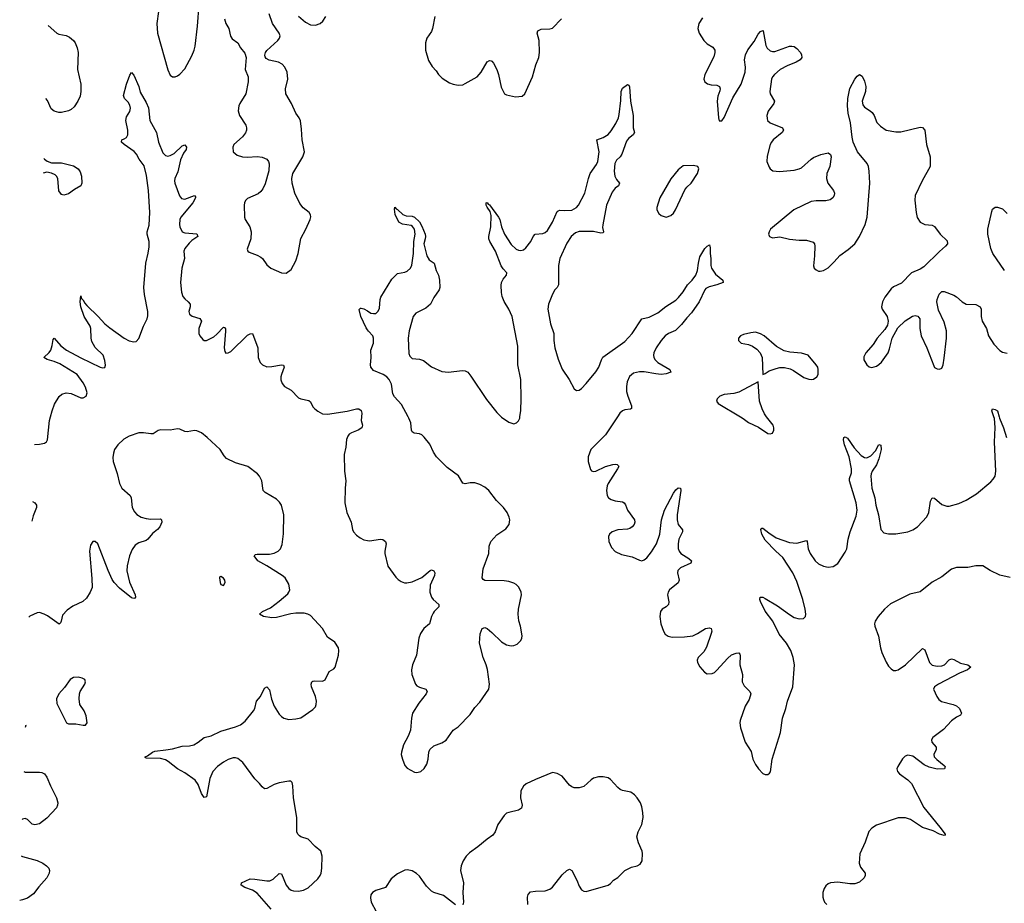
# Model space of a CAD drawing. Header units: inches. Extents: x 1694897 to 1849880, y 907231 to 1017944.
# Tile 36 of 171: x 1697126 to 1705266, y 985980 to 993282. Entities that reach past the tile are written whole.
import ezdxf

# ---------------------------------------------------------------- set-up
doc = ezdxf.new("R2010")
doc.units = ezdxf.units.IN
doc.header["$MEASUREMENT"] = 0
for name, color, linetype in [('B6998', 7, 'Continuous'), ('B6999', 7, 'Continuous'), ('B7908', 7, 'Continuous'), ('B7909', 7, 'Continuous')]:
    doc.layers.add(name, color=color, linetype=linetype)

msp = doc.modelspace()

# ---------------------------------------------------------------- linework, layer by layer
at = {"layer": 'B6998', "color": 6}
for points, elevation in [([(1697248, 989771.1), (1697290, 989774.6), (1697330, 989782.2), (1697346.1, 989793.9), (1697354.6, 989810), (1697371.2, 989970), (1697379.7, 990000)], 800), ([(1699951.8, 990000), (1699949.1, 989970), (1699961.3, 989930), (1699954.3, 989910), (1699924.2, 989890), (1699870, 989868.6), (1699850, 989855.7), (1699838.3, 989841.7), (1699827.1, 989812.9), (1699822.1, 989750), (1699809.5, 989690), (1699811.1, 989550), (1699823.4, 989470), (1699816.3, 989410), (1699813.5, 989290), (1699830.4, 989210), (1699865.7, 989130), (1699876, 989070), (1699886.3, 989050), (1699910, 989022), (1699939.4, 988999.4), (1699970, 988984), (1700000, 988979.2)], 800), ([(1699205.3, 985930), (1699090, 986064), (1699050, 986087.3), (1698987.4, 986110), (1698956.1, 986130), (1698959.1, 986150), (1699030, 986180.7), (1699070, 986180.2), (1699170, 986164.2), (1699194.5, 986165.5), (1699221.4, 986178.6), (1699270, 986226.3), (1699290, 986222.7), (1699328.9, 986130), (1699350, 986102.5), (1699369, 986089), (1699390, 986081.7), (1699430, 986080.1), (1699471.2, 986088.8), (1699510, 986107.5), (1699590, 986182.9), (1699609.9, 986210), (1699618.9, 986230), (1699623.9, 986270), (1699625.4, 986370), (1699615.5, 986410), (1699568.1, 986448.1), (1699510, 986509.9), (1699450, 986529.7), (1699438, 986538), (1699426.3, 986550), (1699417.8, 986570), (1699416, 986690), (1699390.5, 986850), (1699384.5, 986950), (1699377.6, 986977.6), (1699367.8, 986987.8), (1699350.3, 986990.3), (1699270, 986975.2), (1699230, 986962.1), (1699170, 986927.4), (1699150, 986925.3), (1699130, 986941.3), (1699109.3, 986969.3), (1699068.8, 987008.8), (1698970, 987143.1), (1698930, 987176.2), (1698910, 987182.3), (1698890, 987181.9), (1698850, 987169), (1698810, 987147.2), (1698761.6, 987110), (1698723.4, 987070), (1698696.7, 987010), (1698670, 986859.3), (1698650, 986853), (1698630, 986886.6), (1698601.2, 986961.2), (1698575.9, 986995.9), (1698490, 987056.8), (1698430, 987091), (1698352.4, 987152.4), (1698330, 987164.5), (1698290, 987175.9), (1698170, 987178), (1698163.3, 987183.3), (1698164, 987190), (1698181.8, 987198.2), (1698222.7, 987230), (1698242.3, 987237.7), (1698333.2, 987246.8), (1698390, 987257.1), (1698470, 987279.6), (1698530, 987280.4), (1698566.3, 987290), (1698602.5, 987310), (1698649.9, 987350.1), (1698710, 987364.8), (1698790, 987402.6), (1698910, 987438), (1698950, 987454), (1698990, 987484.8), (1699059.2, 987570), (1699071.1, 987590), (1699084, 987650), (1699115.9, 987690), (1699150, 987756.6), (1699170, 987767.9), (1699190, 987743.6), (1699207.3, 987667.3), (1699230, 987608.4), (1699270, 987543.8), (1699290, 987523), (1699310.7, 987510.7), (1699350, 987499.5), (1699410, 987504.2), (1699450, 987513.5), (1699550, 987581.5), (1699570, 987604.4), (1699577.3, 987622.7), (1699578.5, 987650), (1699570.6, 987690), (1699538.4, 987770), (1699536.2, 987790), (1699541, 987810), (1699550, 987816.6), (1699562.4, 987817.6), (1699630, 987814.4), (1699650, 987825.5), (1699685.6, 987894.4), (1699723.8, 987916.2), (1699734.3, 987930), (1699760.2, 988030), (1699764.6, 988070), (1699761.1, 988090), (1699730, 988136.9), (1699670, 988179.3), (1699629.6, 988250), (1699530, 988357.6), (1699509, 988369), (1699476.4, 988376.4), (1699410, 988378.6), (1699367.1, 988372.9), (1699250, 988342.5), (1699210, 988338.5), (1699142.4, 988350), (1699108, 988370), (1699134.5, 988390), (1699198.6, 988421.4), (1699270, 988475.7), (1699341.4, 988538.6), (1699351.9, 988550), (1699359.5, 988570), (1699350, 988616.8), (1699319.9, 988670), (1699296, 988690), (1699170, 988769.4), (1699095.9, 988810), (1699063.8, 988850), (1699076.5, 988863.5), (1699090, 988866.4), (1699190, 988866.4), (1699230, 988874.2), (1699264, 988890), (1699281.4, 988910), (1699295.8, 988944.2), (1699307.3, 989032.7), (1699309.9, 989189.9), (1699289.9, 989269.9), (1699274.4, 989294.4), (1699250, 989318.5), (1699155.4, 989375.4), (1699138.7, 989390), (1699127.3, 989470), (1699107.5, 989510), (1699091.7, 989530), (1699012.5, 989590), (1698910, 989620.8), (1698836.8, 989656.8), (1698816.5, 989676.5), (1698782.1, 989730), (1698676.8, 989830), (1698630, 989867.4), (1698590, 989884.4), (1698570, 989887.8), (1698510, 989877.4), (1698490, 989879), (1698450, 989899.2), (1698430, 989902.1), (1698370, 989889.1), (1698290, 989891.6), (1698270, 989886.5), (1698230, 989860.9), (1698210, 989858.5), (1698150, 989868.7), (1698111.8, 989868.2), (1698030, 989841.6), (1697985.7, 989814.3), (1697938.1, 989770), (1697910.8, 989730), (1697900.9, 989699.1), (1697896.4, 989663.6), (1697899, 989630), (1697930.9, 989530.9), (1697950, 989450.5), (1697970.2, 989410.2), (1698039.6, 989350), (1698047.8, 989330), (1698055.8, 989250), (1698075, 989215), (1698093.9, 989193.9), (1698130, 989171.5), (1698170, 989159), (1698210, 989154.7), (1698290, 989156.8), (1698299.1, 989150), (1698300.9, 989130), (1698284.8, 989090), (1698266, 989070), (1698222.8, 989037.2), (1698185.4, 988990), (1698170, 988979.3), (1698110, 988959.6), (1698081.3, 988938.7), (1698056.7, 988903.2), (1698034.4, 988850), (1698015, 988770), (1698012.8, 988727.2), (1698033.7, 988633.7), (1698081, 988530), (1698082.6, 988510), (1698077.3, 988502.7), (1698070, 988499.1), (1698050, 988504.7), (1697950, 988585.4), (1697907.4, 988630), (1697890, 988656.5), (1697856.9, 988730), (1697772.5, 988950), (1697750, 988970.8), (1697730, 988970.9), (1697710, 988939.5), (1697702, 988890), (1697723.3, 988663.3), (1697723.6, 988590), (1697709, 988551), (1697678.6, 988501.4), (1697646.9, 988473.1), (1697563.8, 988436.2), (1697517.9, 988402.1), (1697479.7, 988360.3), (1697468.7, 988310), (1697463.4, 988296.6), (1697452.2, 988287.8), (1697355.3, 988355.3), (1697328.5, 988370), (1697290, 988382.9), (1697270, 988380.8), (1697210, 988351.6), (1697201.7, 988345)], 800), ([(1697232.7, 989301.6), (1697250, 989290.6), (1697263.5, 989270), (1697264.2, 989250), (1697237.6, 989182.4), (1697227.4, 989136.9)], 800), ([(1697172.8, 987455.3), (1697176.3, 987450), (1697172.1, 987433.1)], 900), ([(1697160.3, 987068.1), (1697170, 987063.4), (1697290, 987064.6), (1697310, 987061.1), (1697330.6, 987050.6), (1697350, 987022.5), (1697379.5, 986950), (1697429.5, 986850), (1697440.7, 986810), (1697439.5, 986790), (1697430, 986769.2), (1697350, 986682.3), (1697290, 986637.1), (1697250, 986627.5), (1697230, 986634.6), (1697190, 986671.3), (1697170, 986680.5), (1697150, 986676), (1697147.5, 986673)], 900), ([(1697137.7, 986372.7), (1697147.7, 986367.7), (1697270, 986332.9), (1697315.9, 986310), (1697346.8, 986290), (1697366.6, 986270), (1697372.8, 986250), (1697369.9, 986230), (1697349, 986190), (1697283.4, 986116.6), (1697241.2, 986058.8), (1697190, 986022.5), (1697150, 986007.9), (1697125.7, 986003)], 900)]:
    msp.add_lwpolyline(points, dxfattribs=dict(at, elevation=elevation))
at = {"layer": 'B6998', "color": 6, "elevation": 900}
for points in [[(1698790, 988681.6), (1698781.7, 988678.3), (1698777.1, 988670), (1698784.2, 988630), (1698790, 988615.5), (1698810, 988606.5), (1698825.4, 988630), (1698821.7, 988650), (1698810, 988666)], [(1697610, 987847.5), (1697570, 987846.4), (1697542.3, 987830), (1697497.1, 987762.9), (1697448.2, 987710), (1697430.7, 987670), (1697433.4, 987630), (1697511.8, 987471.8), (1697530, 987464.2), (1697590, 987463.8), (1697649.5, 987450.5), (1697670, 987450.7), (1697684.5, 987470), (1697674.5, 987530), (1697658, 987570), (1697623.9, 987623.9), (1697616.4, 987670), (1697619.2, 987710), (1697625.3, 987730), (1697664.8, 987790), (1697670.8, 987810.8), (1697664.7, 987830), (1697641, 987841)]]:
    msp.add_lwpolyline(points, close=True, dxfattribs=at)
at = {"layer": 'B6999', "color": 6}
for points, elevation in [([(1698273.4, 993350), (1698259, 993250), (1698265.7, 993170), (1698350, 992868.5), (1698370, 992824.6), (1698389.4, 992809.4), (1698410, 992809.2), (1698430, 992818.4), (1698450, 992831.8), (1698490, 992875), (1698550, 992983.2), (1698568.2, 993030), (1698575.5, 993064.5), (1698596.5, 993230), (1698609.9, 993410)], 900), ([(1698820.2, 993290), (1698830.1, 993250), (1698854.8, 993210), (1698867.4, 993147.4), (1698883.5, 993123.5), (1698930.3, 993090.3), (1698950.5, 993050), (1698986.5, 993006.5), (1698998, 992970), (1698990.1, 992870), (1699015.3, 992810), (1699015.3, 992770), (1698996.3, 992670), (1698944.5, 992590), (1698936.2, 992570), (1698931.3, 992530), (1698943.6, 992490), (1698994.1, 992410), (1699000.8, 992390), (1699000.5, 992370), (1698991.7, 992348.3), (1698966.7, 992313.3), (1698897, 992250), (1698887.6, 992230), (1698890.7, 992190.7), (1698922.9, 992162.9), (1698967.7, 992147.7), (1699010, 992145.1), (1699090, 992151.3), (1699130, 992147.5), (1699168.5, 992128.5), (1699182.1, 992110), (1699188.3, 992090), (1699186.7, 992033.3), (1699154.8, 991925.2), (1699135.5, 991884.5), (1699118.7, 991861.3), (1699097.1, 991842.9), (1699010, 991804.4), (1698992.3, 991787.7), (1698983.2, 991770), (1698980.4, 991750), (1698985.2, 991650), (1698991.2, 991630), (1699029.7, 991570), (1699038.8, 991530), (1699035.6, 991470), (1699006.7, 991386.7), (1699011.3, 991370), (1699022.2, 991362.2), (1699090, 991337.4), (1699120.6, 991320.6), (1699132.6, 991310), (1699170, 991256.1), (1699203.2, 991230), (1699290, 991189.4), (1699330, 991187.9), (1699370, 991218.9), (1699410, 991290.3), (1699428.8, 991350), (1699450, 991474), (1699492, 991550), (1699527.4, 991630), (1699531.8, 991651.8), (1699529.7, 991670), (1699518.9, 991690), (1699468.2, 991728.2), (1699442.2, 991762.2), (1699400.1, 991850), (1699377.2, 991930), (1699375.5, 991970), (1699384.5, 992010), (1699465.7, 992150), (1699479.9, 992190), (1699460.1, 992290), (1699457, 992377), (1699447.1, 992447.1), (1699436.5, 992470), (1699407.4, 992510), (1699374, 992590), (1699326.8, 992670), (1699323.8, 992710), (1699342.1, 992790), (1699335.9, 992850), (1699319.1, 992890), (1699294.8, 992914.8), (1699266.6, 992930), (1699187.1, 992947.1), (1699162.4, 992962.5), (1699155.1, 992975.1), (1699153.2, 992990), (1699157.8, 993010), (1699170, 993029), (1699260.9, 993110), (1699274.5, 993130), (1699278.3, 993150), (1699272.2, 993170), (1699216.5, 993250), (1699188, 993330)], 900), ([(1699431.9, 993311.9), (1699490, 993260.8), (1699530, 993240.6), (1699570, 993238.4), (1699610, 993251.3), (1699630.9, 993269.1), (1699655.6, 993310)], 900), ([(1697360.3, 993234.7), (1697432.1, 993172.1), (1697450, 993163), (1697510.7, 993150.7), (1697537.9, 993137.9), (1697570, 993111), (1697584.3, 993090), (1697601.2, 993050), (1697609.1, 993010), (1697602.9, 992870), (1697629.9, 992750.1), (1697629.9, 992690.1), (1697624.5, 992650), (1697607, 992610), (1697577, 992563), (1697550, 992539.9), (1697530, 992529.7), (1697470, 992514.6), (1697450, 992514.4), (1697410, 992526.3), (1697386.1, 992546.1), (1697354.5, 992614.5), (1697341.2, 992630), (1697340.7, 992630.2)], 900), ([(1697379.7, 990000), (1697394, 990050), (1697414.2, 990105.8), (1697452.7, 990167.3), (1697473, 990187), (1697510, 990199), (1697550, 990192.2), (1697630, 990158.3), (1697650, 990157.6), (1697674.5, 990170), (1697682.6, 990197.4), (1697670, 990245.8), (1697650, 990282.1), (1697599.8, 990350), (1697457.8, 990437.8), (1697410, 990458.4), (1697353.9, 990473.9), (1697325.8, 990490), (1697369, 990531), (1697382.1, 990550), (1697395.4, 990590), (1697401.1, 990639), (1697410, 990650.2), (1697467, 990587), (1697512, 990552), (1697630, 990487.8), (1697790, 990410.2), (1697810, 990404.4), (1697830.8, 990409.2), (1697834.1, 990425.9), (1697830, 990465.2), (1697814.5, 990510), (1697750, 990573.3), (1697723.1, 990623.1), (1697717.2, 990650), (1697715.2, 990730), (1697709.6, 990749.6), (1697657.8, 990830), (1697630, 990909.7), (1697625.7, 990950), (1697630, 990998.8), (1697637.7, 990977.7), (1697647, 990967), (1697650, 990966.3), (1697661.5, 990941.5), (1697679.8, 990919.8), (1697775.2, 990830), (1697829.4, 990769.4), (1697870, 990736.4), (1697990, 990650.1), (1698030, 990629.4), (1698070, 990619.2), (1698090, 990622.3), (1698110, 990646.4), (1698149.5, 990750.5), (1698179.9, 990810), (1698185.6, 990834.4), (1698184.2, 990870), (1698156.5, 991010), (1698152.9, 991070), (1698167.6, 991270), (1698188.4, 991351.6), (1698195.1, 991404.9), (1698195.7, 991450), (1698179.9, 991510), (1698180.1, 991530), (1698196.1, 991583.9), (1698200.6, 991690), (1698191.6, 991871.6), (1698174.6, 991994.6), (1698153.5, 992073.5), (1698113.8, 992130), (1698092.3, 992172.3), (1698071.8, 992191.8), (1697988.9, 992250), (1697967.2, 992270), (1697966.7, 992273.3), (1697969.4, 992290), (1697990, 992296.5), (1698009.9, 992310.1), (1698018.8, 992330), (1698018.5, 992370), (1698004.4, 992450), (1698010, 992479.5), (1698035.3, 992524.7), (1698042.4, 992550), (1698036.5, 992576.5), (1698021.8, 992601.8), (1697992.6, 992630), (1697984.2, 992655.8), (1698009.4, 992749.4), (1698035.7, 992824.3), (1698050, 992844.9), (1698070, 992823.2), (1698110, 992730.2), (1698122.2, 992682.2), (1698170, 992598.1), (1698190, 992552.9), (1698202.6, 992450), (1698256.2, 992350), (1698273.6, 992270), (1698310, 992181.7), (1698330, 992159.8), (1698350, 992154.8), (1698370, 992159.2), (1698402.4, 992177.6), (1698470, 992239), (1698490, 992247.4), (1698504.4, 992230), (1698502.5, 992210), (1698480.3, 992179.7), (1698455.5, 992124.5), (1698433.7, 992026.3), (1698409.4, 991970), (1698405.2, 991950), (1698407.9, 991930), (1698446.1, 991826.1), (1698463.5, 991803.5), (1698490, 991798.4), (1698570, 991829), (1698579.1, 991819.1), (1698579.5, 991810), (1698556.6, 991770), (1698458.1, 991650), (1698449.4, 991630), (1698446.6, 991590), (1698450.1, 991570), (1698470, 991529.5), (1698490, 991520.1), (1698590, 991512.1), (1698597.7, 991490), (1698550, 991457.1), (1698525.6, 991434.4), (1698489.8, 991390), (1698481.7, 991370), (1698489.2, 991310), (1698465.3, 991230), (1698455, 991110), (1698464.7, 991030), (1698475.7, 990995.7), (1698490, 990974.1), (1698518.5, 990950), (1698534.3, 990930), (1698534.5, 990910), (1698525.1, 990870), (1698530.8, 990850), (1698552, 990832), (1698614.1, 990814.1), (1698628, 990790), (1698605.7, 990730), (1698606.8, 990690), (1698614, 990670), (1698639.1, 990639.1), (1698650, 990632), (1698670.2, 990630.2), (1698730, 990660.6), (1698756.8, 990683.2), (1698810, 990741.3), (1698818.7, 990738.7), (1698826.9, 990726.9), (1698827.8, 990707.8), (1698816.5, 990570), (1698821.3, 990541.3), (1698830, 990526), (1698850, 990528.7), (1698870, 990541.1), (1699010, 990675.8), (1699030, 990686.8), (1699050, 990688.3), (1699094.2, 990570), (1699098.7, 990490), (1699113.4, 990450), (1699132.5, 990430), (1699170, 990414.2), (1699210, 990415.3), (1699290, 990430.5), (1699307.4, 990427.4), (1699312.1, 990410), (1699289.2, 990350.8), (1699285.5, 990330), (1699285.7, 990305.7), (1699294.7, 990274.7), (1699314.7, 990250), (1699370, 990220.6), (1699430, 990158.5), (1699450, 990148.2), (1699516.1, 990136.1), (1699530, 990124), (1699550, 990083.9), (1699565, 990065), (1699590, 990046.3), (1699630, 990026.3), (1699670, 990023), (1699832.2, 990047.8), (1699910, 990065.5), (1699930, 990065), (1699950, 990053), (1699954.4, 990030), (1699951.8, 990000)], 800), ([(1697324.7, 992135.4), (1697329.6, 992129.6), (1697353.6, 992113.6), (1697390, 992100.2), (1697470, 992098.8), (1697570, 992074.2), (1697609, 992050), (1697625, 992025), (1697637.2, 991990), (1697640.7, 991930), (1697631.9, 991910), (1697579.7, 991880.3), (1697530, 991844.2), (1697490, 991833), (1697470, 991838.9), (1697448.4, 991868.4), (1697440.3, 991970), (1697429.8, 991989.8), (1697419.1, 991999.1), (1697390, 992014.9), (1697350, 992021.4), (1697320.7, 992013.2)], 900), ([(1700000, 990720.4), (1699990, 990735.4), (1699946.4, 990830), (1699932.6, 990887.4), (1699942.6, 990897.4), (1699950, 990898.5), (1699970, 990892.1), (1700000, 990875.1)], 800)]:
    msp.add_lwpolyline(points, dxfattribs=dict(at, elevation=elevation))
at = {"layer": 'B7908', "color": 6}
for points, elevation in [([(1700000, 988979.2), (1700016.5, 988976.5), (1700110, 988988.9), (1700127.6, 988987.6), (1700148.9, 988970), (1700155.2, 988950), (1700144.7, 988890), (1700145.4, 988870), (1700170, 988766), (1700234.6, 988674.6), (1700254.4, 988654.4), (1700278.7, 988638.7), (1700307.9, 988627.9), (1700327.2, 988627.2), (1700370, 988637.6), (1700450, 988671.3), (1700519.2, 988730), (1700530, 988735.1), (1700550, 988727.7), (1700556.9, 988710), (1700556.5, 988690), (1700520.7, 988610), (1700516.7, 988550), (1700529.2, 988510), (1700543.6, 988490), (1700592.4, 988450), (1700591.2, 988430), (1700551.8, 988390), (1700543.8, 988376.2), (1700531, 988349), (1700514.5, 988290), (1700467.2, 988250), (1700439.5, 988210), (1700426.8, 988170), (1700405.2, 988030), (1700372.5, 987950), (1700364.8, 987910), (1700367.1, 987870), (1700398.8, 987790), (1700410, 987776.9), (1700430, 987765.2), (1700484.4, 987750), (1700494.4, 987730), (1700485.5, 987710), (1700426.9, 987633.1), (1700373.2, 987550), (1700364.5, 987510), (1700355.7, 987410), (1700338, 987362), (1700300.3, 987290), (1700281.9, 987230), (1700280.8, 987210), (1700289.7, 987169.7), (1700310, 987118.9), (1700330, 987095.3), (1700390, 987064.4), (1700410, 987060.9), (1700442.4, 987070), (1700470, 987093.6), (1700492.4, 987130), (1700503.2, 987170), (1700507.2, 987230), (1700516.9, 987250), (1700550, 987279.7), (1700615.4, 987304.6), (1700652.5, 987327.5), (1700708.2, 987410), (1700750, 987436.8), (1700850, 987540.2), (1700890, 987598.6), (1700930, 987642.5), (1701003.4, 987750), (1701009.5, 987790.5), (1700993.1, 987913.1), (1700983.6, 987950), (1700958.9, 988010), (1700928.6, 988130), (1700933.2, 988206.8), (1700950, 988250.1), (1700970, 988257.8), (1700990, 988250.6), (1701030, 988218.9), (1701110, 988139.3), (1701150, 988116.6), (1701190, 988108.3), (1701210.6, 988109.4), (1701238.5, 988121.5), (1701269.2, 988150.8), (1701277.7, 988170), (1701279.5, 988190), (1701265.8, 988270), (1701253.5, 988313.5), (1701246.4, 988370), (1701249.4, 988410.6), (1701274.2, 988530), (1701270.7, 988550.7), (1701251.1, 988591.1), (1701230, 988613.7), (1701210, 988626.1), (1701170, 988639.2), (1701130, 988645.5), (1700970, 988648.1), (1700956.8, 988656.8), (1700949.7, 988670), (1700956.9, 988743.1), (1701003.5, 988870), (1701007.5, 988930), (1701021.1, 988970), (1701070, 989023.8), (1701146.1, 989073.9), (1701173.1, 989110), (1701178, 989150), (1701173.8, 989170), (1701155, 989210), (1701125.4, 989250), (1701067.3, 989307.3), (1701004.5, 989390), (1700970, 989419.3), (1700930, 989440.4), (1700890, 989453.7), (1700850, 989454.9), (1700810, 989445.5), (1700790, 989450.7), (1700752.6, 989512.6), (1700660.7, 989580.7), (1700572.8, 989670), (1700547.8, 989707.8), (1700515.3, 989775.3), (1700470, 989832.9), (1700450, 989851.2), (1700430, 989859.5), (1700386.1, 989866.1), (1700370, 989876), (1700364.4, 989890), (1700358.3, 989950), (1700343.9, 989990), (1700338.5, 990000)], 800), ([(1701106.9, 990000), (1701110, 989997), (1701170, 989955.2), (1701210, 989943.6), (1701233, 989950), (1701250, 989967), (1701259.8, 989990), (1701261.2, 990000)], 800), ([(1702066.9, 990000), (1701970, 989851.9), (1701848.8, 989731.2), (1701825.7, 989670), (1701825.6, 989630), (1701844.1, 989564.2), (1701852.6, 989552.6), (1701867.6, 989547.6), (1701890, 989551.9), (1701970, 989589.2), (1702030, 989606.9), (1702049.4, 989609.4), (1702065.9, 989605.9), (1702076.1, 989596.1), (1702078.8, 989590), (1702069.5, 989570), (1701990, 989448.7), (1701983.3, 989430), (1701978.5, 989390), (1701982.9, 989350), (1701994.6, 989330), (1702016.5, 989316.5), (1702050, 989306.6), (1702110, 989298), (1702123.3, 989290), (1702133.8, 989273.8), (1702150, 989227.8), (1702208, 989150), (1702212.1, 989130), (1702206.2, 989110), (1702190.7, 989090), (1702170, 989076.8), (1702150, 989071.9), (1702070, 989067.4), (1702023.5, 989050), (1702003.4, 989030), (1701994, 989010), (1701995.7, 988970), (1702019.4, 988919.4), (1702050, 988887), (1702101.9, 988861.9), (1702190, 988842.3), (1702250, 988815), (1702270, 988810.7), (1702290, 988817.2), (1702310, 988835.1), (1702350, 988884.8), (1702389.6, 988950), (1702418.9, 989030), (1702432.4, 989150), (1702456, 989230), (1702530, 989368.5), (1702550, 989397.1), (1702570, 989414.7), (1702590.1, 989410.1), (1702592.5, 989390), (1702562.6, 989190), (1702560.7, 989150), (1702570.1, 989110.1), (1702606.5, 989066.5), (1702605.4, 989050), (1702575.4, 988990), (1702569.2, 988950), (1702570.7, 988910.7), (1702578.1, 988890), (1702591.9, 988871.9), (1702658.9, 988830), (1702680.5, 988810), (1702674.4, 988790), (1702590, 988752), (1702568.3, 988730), (1702565.2, 988710), (1702578.9, 988650), (1702570, 988628.7), (1702498.9, 988570), (1702486.1, 988550), (1702481.5, 988530), (1702493, 988470), (1702490.1, 988450), (1702471.1, 988430), (1702438.4, 988410), (1702424.9, 988390), (1702417.2, 988350), (1702426.7, 988290), (1702447.9, 988227.9), (1702463.1, 988203.1), (1702486.6, 988186.6), (1702519.6, 988179.6), (1702621.3, 988181.3), (1702690, 988188.8), (1702730, 988208.1), (1702797, 988250), (1702830, 988256.4), (1702843.8, 988250), (1702847.6, 988230), (1702843, 988210), (1702803, 988097), (1702781.7, 988058.3), (1702735.5, 988010), (1702727.1, 987990), (1702728.9, 987970), (1702750, 987934.2), (1702788.7, 987888.7), (1702810, 987876.3), (1702850, 987878.1), (1702870, 987888.1), (1702890, 987905.1), (1702976.8, 988003.2), (1703010, 988032.4), (1703050, 988047.7), (1703070, 988048.6), (1703078.4, 988038.4), (1703081.6, 988030), (1703079.2, 987950), (1703100.7, 987870), (1703099.6, 987810), (1703116, 987776), (1703161.8, 987730), (1703169.3, 987710), (1703155.5, 987664.5), (1703122.4, 987610), (1703082.8, 987490), (1703078.7, 987470), (1703084, 987430), (1703124.6, 987310), (1703173.4, 987233.4), (1703188.2, 987170), (1703210, 987126.3), (1703233.1, 987090), (1703270, 987052), (1703290, 987044.2), (1703310, 987044.1), (1703325.9, 987054.1), (1703332.6, 987067.4), (1703347.4, 987170), (1703417, 987390), (1703433.1, 987510), (1703459.7, 987590), (1703474.1, 987650), (1703516.5, 987770), (1703530.6, 987950), (1703521.2, 988010), (1703500.1, 988070), (1703465.3, 988130), (1703403.6, 988203.6), (1703353.7, 988310), (1703290, 988393.6), (1703250, 988475.1), (1703245.3, 988490), (1703247.5, 988510), (1703270, 988509.5), (1703290, 988497.7), (1703390, 988437.8), (1703490, 988366.3), (1703530, 988343), (1703570, 988330.7), (1703606.4, 988333.6), (1703621.5, 988350), (1703624.9, 988370), (1703619.5, 988410), (1703599.3, 988490), (1703550, 988638.1), (1703517.6, 988710), (1703436.5, 988836.5), (1703377.1, 988890), (1703290, 988980.4), (1703262, 989030), (1703253.1, 989070), (1703260.9, 989079.1), (1703270, 989080.5), (1703320.3, 989040.3), (1703381.2, 989001.2), (1703490, 988961.6), (1703550, 988955.8), (1703630, 988978.2), (1703637.6, 988970), (1703644.8, 988910), (1703659.8, 988870), (1703701.5, 988810), (1703730, 988784.4), (1703770, 988765.4), (1703810, 988756.3), (1703850, 988762), (1703890, 988787.1), (1703950, 988881.2), (1703963.4, 988910), (1703976.5, 988990), (1703992.5, 989050), (1704040.2, 989179.8), (1704049.7, 989230), (1704042.5, 989290), (1703986.5, 989470), (1703986.2, 989490), (1704002.5, 989537.5), (1704002.3, 989570), (1703982.3, 989670), (1703944.5, 989770), (1703936.2, 989810), (1703940.7, 989830), (1703950, 989834.9), (1703970, 989822.6), (1704024, 989744), (1704081.5, 989681.5), (1704110, 989663.6), (1704130, 989661.6), (1704162.5, 989677.5), (1704200.6, 989719.4), (1704230, 989771.7), (1704246.4, 989766.4), (1704249.2, 989729.2), (1704230, 989651.8), (1704210, 989604.5), (1704174.2, 989550), (1704165.5, 989530), (1704163.1, 989510), (1704170.4, 989410), (1704194.5, 989330), (1704204.6, 989270), (1704227.1, 989190), (1704244.2, 989070), (1704270, 989042), (1704310, 989033.2), (1704370, 989034), (1704470, 989049.3), (1704510, 989065.4), (1704548.8, 989090), (1704627, 989173), (1704641.5, 989210), (1704656.4, 989303.6), (1704670, 989331.2), (1704690, 989327.7), (1704750, 989276.1), (1704790, 989260.9), (1704810, 989262.6), (1704890, 989284.8), (1704950, 989311.7), (1705035.3, 989364.7), (1705156.2, 989463.8), (1705175.2, 989484.8), (1705190, 989510.3), (1705197, 989550), (1705184.1, 989790), (1705191.7, 989911.7), (1705185.4, 989985.4), (1705180.1, 990000)], 800), ([(1703084.7, 990000), (1703106.8, 989986.8), (1703150, 989953.7), (1703235.3, 989915.3), (1703310, 989862.4), (1703330, 989858.4), (1703350, 989866), (1703361, 989890), (1703361.4, 989910), (1703355.3, 989930), (1703299.4, 989999.4), (1703299, 990000)], 900), ([(1705223.1, 990000), (1705225.7, 989990), (1705259.9, 989910), (1705284.6, 989830)], 800), ([(1705313.6, 988673.6), (1705230, 988691.4), (1705148.9, 988728.9), (1705090, 988768.7), (1705030, 988769.9), (1704965.4, 988754.6), (1704870, 988756.2), (1704830, 988740.9), (1704750, 988678.3), (1704670, 988633.2), (1704570, 988554.7), (1704484.8, 988535.2), (1704325.8, 988454.2), (1704276, 988410), (1704223.5, 988350), (1704197.9, 988310), (1704193.8, 988290), (1704195.7, 988270), (1704227.3, 988187.3), (1704241.9, 988090), (1704253.2, 988053.2), (1704290, 987973.1), (1704310, 987940.3), (1704330, 987917.6), (1704350, 987904.9), (1704370, 987902.3), (1704390, 987909.4), (1704450, 987951.6), (1704590, 988084.4), (1704610, 988075.8), (1704647.6, 987970), (1704670, 987949), (1704710, 987940.1), (1704750, 987941.3), (1704771.2, 987950), (1704810, 987991), (1704830, 987998.7), (1704850, 987993.6), (1704904.7, 987964.7), (1704964.9, 987950), (1704990.1, 987930), (1704963.2, 987910), (1704897.1, 987882.9), (1704721.4, 987790), (1704689.2, 987770), (1704680.8, 987750), (1704708.4, 987688.4), (1704724.1, 987664.1), (1704747.7, 987647.7), (1704843.4, 987623.4), (1704872, 987612), (1704895.6, 987590), (1704913.5, 987550), (1704904.9, 987535.1), (1704870, 987517), (1704830, 987486.6), (1704764.2, 987415.8), (1704675.5, 987350), (1704663.5, 987330), (1704667.2, 987310), (1704703.1, 987270), (1704702.3, 987250), (1704683, 987210), (1704687.6, 987190), (1704707.1, 987167.1), (1704770, 987118.7), (1704776.8, 987110), (1704771.7, 987090), (1704710, 987089.2), (1704644.3, 987104.3), (1704604.4, 987124.4), (1704510, 987195), (1704470, 987203.8), (1704445.6, 987194.4), (1704425.8, 987174.2), (1704385.7, 987110), (1704378.3, 987090), (1704382.8, 987070), (1704399.6, 987050), (1704470, 987000.2), (1704497.9, 986970), (1704600.9, 986770), (1704733.3, 986610), (1704777.2, 986550), (1704776.7, 986543.3), (1704770, 986540.4), (1704731.1, 986550), (1704678.7, 986578.7), (1704590, 986606.2), (1704490, 986672.7), (1704450, 986686.2), (1704390, 986685.6), (1704210, 986625), (1704170, 986601.7), (1704146.2, 986573.8), (1704114.9, 986485.1), (1704072.3, 986387.7), (1704064.9, 986310), (1704077.3, 986277.3), (1704116.6, 986230), (1704117, 986210), (1704106.8, 986190), (1704070, 986154.7), (1704030, 986140.3), (1703990, 986140.1), (1703890, 986154.6), (1703830, 986149), (1703810, 986140.9), (1703790, 986124.5), (1703777.4, 986102.6), (1703767, 986070), (1703765.5, 986030), (1703770.1, 986010), (1703780.9, 985990), (1703799.2, 985970)], 800), ([(1701327.7, 985970), (1701325.3, 986030), (1701328.5, 986051.5), (1701350, 986073.4), (1701390, 986080.2), (1701470, 986083.4), (1701510, 986097.2), (1701530, 986112.2), (1701610, 986213.6), (1701650, 986251.6), (1701670, 986262.7), (1701691.7, 986251.7), (1701733, 986170), (1701750, 986120.9), (1701770, 986090.2), (1701790, 986081), (1701810, 986078.5), (1701990, 986130.3), (1702010, 986143.7), (1702035.6, 986170), (1702070, 986191.5), (1702130, 986250.3), (1702183, 986277), (1702230.8, 986289.2), (1702255.8, 986304.2), (1702272.4, 986330), (1702276.1, 986390), (1702271.9, 986410), (1702240.6, 986480.6), (1702229.1, 986530), (1702238.4, 986570), (1702270, 986630.5), (1702280.5, 986690), (1702278.4, 986730), (1702270, 986777), (1702257.8, 986810), (1702232.1, 986852.1), (1702210, 986876.8), (1702177.3, 986897.3), (1702110, 986912.5), (1702090, 986921.3), (1702070, 986937.3), (1702010, 987003.6), (1701990, 987015.8), (1701950, 987026), (1701910, 987025.4), (1701870, 987013.6), (1701850, 987001.4), (1701790, 986944.6), (1701750, 986934.9), (1701710, 986934.2), (1701690, 986941.2), (1701670, 986955.6), (1701610, 987031), (1701570, 987053.2), (1701530, 987059.6), (1701390, 987003.6), (1701314.2, 986965.8), (1701290, 986947.1), (1701269.4, 986910), (1701267.6, 986850), (1701279.2, 986790), (1701273.6, 986766.4), (1701250, 986748.8), (1701168.7, 986731.3), (1701150, 986723.2), (1701130, 986706), (1701079.2, 986630), (1701056, 986570), (1701038.6, 986541.4), (1700990, 986509.7), (1700914.5, 986445.5), (1700843.4, 986396.6), (1700817.8, 986370), (1700792.2, 986330), (1700776.5, 986290), (1700771.2, 986250), (1700793.8, 986150), (1700790.7, 986070), (1700795.7, 985990), (1700790, 985967.3)], 800), ([(1700730, 985967.7), (1700630, 986043.6), (1700550, 986070), (1700530, 986080.6), (1700490, 986120.7), (1700430, 986204.9), (1700406.5, 986226.5), (1700370, 986247.3), (1700330, 986255), (1700310, 986253.2), (1700250, 986223.4), (1700198.1, 986181.9), (1700150, 986111.2), (1700070, 986086), (1700043.7, 986070), (1700029.1, 986050), (1700025.2, 986025.2), (1700032.2, 985990), (1700072.3, 985912.3)], 800)]:
    msp.add_lwpolyline(points, dxfattribs=dict(at, elevation=elevation))
at = {"layer": 'B7909', "color": 6}
for points, elevation in [([(1700557.7, 993310), (1700539.7, 993210), (1700530, 993186), (1700492.8, 993130), (1700480.2, 993090), (1700480.2, 993030), (1700505.5, 992945.5), (1700534.9, 992894.9), (1700570, 992860.5), (1700588.4, 992828.4), (1700618.3, 992798.3), (1700679.8, 992759.8), (1700710, 992748.2), (1700750, 992741.6), (1700790, 992745.4), (1700810, 992753.7), (1700907.1, 992810), (1700940.4, 992850), (1700990, 992934.5), (1701010, 992946.5), (1701022.4, 992942.4), (1701030, 992939.5), (1701043.1, 992923.1), (1701071.6, 992870), (1701085, 992830), (1701106.1, 992726.1), (1701133.4, 992670), (1701150, 992660.3), (1701224.9, 992644.9), (1701279, 992650), (1701302, 992670), (1701365.8, 992810), (1701393.4, 992910), (1701419, 992970), (1701424.3, 993010), (1701420.3, 993110), (1701405, 993170), (1701409.3, 993190), (1701436.3, 993203.7), (1701510, 993206.5), (1701530, 993212.9), (1701605.1, 993290)], 900), ([(1702770, 993298.9), (1702740.2, 993250), (1702731.6, 993210), (1702742.2, 993170), (1702780.8, 993110), (1702810, 993083), (1702855.2, 993055.2), (1702871.8, 993030), (1702873.4, 993010), (1702864.5, 992975.5), (1702789.5, 992830), (1702783, 992790), (1702789.6, 992769.6), (1702812.3, 992752.3), (1702843.7, 992743.7), (1702890, 992741.5), (1702911.9, 992730), (1702916.9, 992710), (1702914.6, 992694.6), (1702898.8, 992650), (1702893.6, 992610), (1702903.9, 992470), (1702910, 992447.7), (1702930, 992446.4), (1702950, 992474.9), (1703022.5, 992637.5), (1703090, 992750.2), (1703123.7, 992850), (1703125.7, 992890), (1703118.5, 992950), (1703127.3, 992992.7), (1703147, 993033), (1703197.3, 993102.7), (1703230, 993161.8), (1703250, 993184.2), (1703270, 993193.6), (1703273.8, 993190), (1703293.9, 993070), (1703306.1, 993046.1), (1703330, 993026.2), (1703350, 993019.8), (1703370, 993019.6), (1703490, 993062.6), (1703510, 993064.8), (1703530, 993060.2), (1703550, 993044.4), (1703580.5, 993010), (1703590.8, 992990.8), (1703591.1, 992970), (1703577.2, 992950), (1703546.2, 992930), (1703470, 992902), (1703413.4, 992870), (1703364.9, 992830), (1703349.3, 992810), (1703341.3, 992790), (1703329, 992689), (1703331.8, 992670), (1703365.6, 992610), (1703360.6, 992590), (1703312.7, 992527.3), (1703303.3, 992490), (1703304.9, 992464.9), (1703309.7, 992449.7), (1703331.3, 992431.3), (1703431.4, 992390), (1703441.2, 992370), (1703428.8, 992350), (1703355.8, 992290), (1703340.9, 992270), (1703331.6, 992250), (1703306.4, 992153.6), (1703303.4, 992110), (1703322.5, 992062.5), (1703330.8, 992050), (1703353.2, 992033.2), (1703407.7, 992027.7), (1703530, 992038.4), (1703570, 992048.6), (1703590, 992059.2), (1703669.6, 992130.4), (1703690, 992143.7), (1703750, 992168), (1703810, 992182.6), (1703829.1, 992169.1), (1703834.6, 992150), (1703822.4, 992070), (1703799.9, 992010), (1703795.2, 991970), (1703806.6, 991930), (1703853.6, 991870), (1703861.9, 991850), (1703860.5, 991830), (1703849.3, 991810), (1703826, 991794), (1703790, 991786), (1703710, 991786.4), (1703670, 991780.1), (1703525.4, 991710), (1703333.4, 991550), (1703321.2, 991530), (1703317.3, 991510), (1703326, 991490), (1703350, 991478.8), (1703410, 991486.8), (1703490, 991467.5), (1703570, 991459.1), (1703630, 991461.5), (1703684.8, 991444.8), (1703697.9, 991430), (1703700.5, 991410), (1703698.2, 991330), (1703687.5, 991247.5), (1703695.3, 991230), (1703710, 991214.3), (1703730, 991204.9), (1703744.5, 991204.5), (1703770, 991208.4), (1703810, 991232.8), (1703859.6, 991280.4), (1703905.8, 991334.2), (1703976.4, 991383.6), (1704030, 991429.6), (1704069.9, 991490), (1704116.5, 991590), (1704131.5, 991650), (1704153.4, 991930), (1704150, 992029.4), (1704142.7, 992070), (1704133.1, 992093.1), (1704052.6, 992190), (1704016.8, 992270), (1704007.5, 992312.5), (1703995.3, 992430), (1703974.6, 992510), (1703970.4, 992570), (1703972.5, 992630), (1703990, 992713.4), (1704030, 992790.4), (1704050, 992816.4), (1704070, 992830.7), (1704090, 992815.5), (1704110, 992774.4), (1704122.1, 992730), (1704119.1, 992690), (1704092.2, 992610), (1704097.4, 992577.4), (1704110, 992559.2), (1704158.5, 992530), (1704174.7, 992514.7), (1704190, 992490.3), (1704213.6, 992433.6), (1704241.7, 992401.7), (1704290, 992369.5), (1704370, 992354.4), (1704410, 992354.6), (1704570, 992393.7), (1704590.3, 992390.3), (1704610.2, 992370.2), (1704621.9, 992250), (1704652.8, 992150), (1704654.5, 992070), (1704586, 991950), (1704530.2, 991830), (1704526.4, 991790), (1704536.2, 991690), (1704546.8, 991646.8), (1704569.3, 991609.3), (1704610, 991590.3), (1704670, 991585.2), (1704690, 991574), (1704737.2, 991510), (1704794.1, 991454.1), (1704796.2, 991430), (1704780.7, 991410), (1704730, 991367.7), (1704599.7, 991240.3), (1704570, 991220.4), (1704499.6, 991190), (1704415, 991105), (1704350, 991074.1), (1704330, 991058.6), (1704278.9, 990990), (1704258.3, 990950), (1704250.1, 990910), (1704256.8, 990890), (1704299.1, 990830), (1704307.4, 990790), (1704301.1, 990758.9), (1704278.4, 990721.6), (1704216.4, 990650), (1704181.7, 990598.3), (1704120.3, 990530), (1704105, 990495), (1704106.2, 990470), (1704129.2, 990430), (1704150, 990412.6), (1704170, 990408), (1704210, 990419.1), (1704230, 990432.3), (1704250, 990453.2), (1704305.3, 990530), (1704318.3, 990561.7), (1704337.8, 990650), (1704385.6, 990734.4), (1704447.5, 990792.5), (1704507.6, 990832.4), (1704530, 990837.5), (1704551.1, 990831.1), (1704566.5, 990810), (1704567.3, 990730), (1704579.6, 990670), (1704625.4, 990570), (1704682.5, 990422.5), (1704690, 990408.4), (1704710, 990396.4), (1704730, 990394.4), (1704750, 990401.6), (1704761.4, 990430), (1704770, 990486), (1704788.5, 990651.5), (1704788.6, 990710), (1704770, 990782.6), (1704721, 990881), (1704708, 990950), (1704709.9, 990970), (1704726.7, 991013.3), (1704750, 991035.1), (1704770, 991035.9), (1704850, 991005.4), (1704871.6, 990991.6), (1704917, 990950), (1704950, 990932.1), (1705030, 990927.5), (1705065.6, 990910), (1705075.8, 990890), (1705074.9, 990830), (1705082.4, 990790), (1705117.7, 990730), (1705136.1, 990670), (1705180.9, 990600.9), (1705230, 990548.4), (1705250, 990534.2), (1705290, 990525.1)], 900), ([(1701261.2, 990000), (1701268, 990052), (1701272.5, 990150), (1701268, 990310), (1701244.4, 990430), (1701245.2, 990585.2), (1701196.7, 990830), (1701170.8, 990890), (1701132.5, 990952.5), (1701115.5, 990995.5), (1701108.8, 991028.8), (1701105.5, 991085.5), (1701110.2, 991110), (1701122, 991138), (1701151.5, 991170), (1701152.9, 991190), (1701122.6, 991222.6), (1701106.9, 991246.9), (1701060.1, 991370), (1701012.6, 991450), (1701005.2, 991470), (1701004.5, 991490), (1701021.8, 991570), (1701023.7, 991663.7), (1701016.2, 991696.2), (1700990, 991732.8), (1700983.2, 991750), (1700983.6, 991770), (1700990, 991772.7), (1700998.6, 991758.6), (1701010, 991753.2), (1701083.9, 991650), (1701094.7, 991630), (1701110.1, 991570), (1701133, 991510), (1701190, 991424.2), (1701230, 991385.9), (1701250, 991376.3), (1701270, 991373.5), (1701290, 991380.5), (1701310, 991397.7), (1701351.6, 991450), (1701370.2, 991489.8), (1701387.4, 991510), (1701450, 991514), (1701470, 991523.8), (1701490, 991541.4), (1701530.9, 991610), (1701570, 991695.8), (1701577.3, 991702.7), (1701592.2, 991707.8), (1701630, 991704.8), (1701690, 991708.9), (1701730.6, 991729.4), (1701745.8, 991750), (1701797.6, 991850), (1701827.6, 991970), (1701843, 992010), (1701894, 992086), (1701904.5, 992110), (1701917.1, 992190), (1701898.5, 992290), (1701950, 992308.1), (1701990, 992334.8), (1702015.7, 992364.3), (1702055.1, 992424.9), (1702075.6, 992470), (1702082.3, 992497.7), (1702095.6, 992615.6), (1702098, 992690), (1702110, 992717), (1702150, 992748), (1702161.4, 992741.4), (1702166.7, 992726.7), (1702176.6, 992610), (1702198.9, 992490), (1702196.7, 992390), (1702209.3, 992350), (1702198.2, 992330), (1702158.6, 992301.4), (1702141.9, 992278.1), (1702105.1, 992170), (1702090.8, 992149.2), (1702059.1, 992120.9), (1702045.2, 992094.8), (1702041.8, 992030), (1702047.1, 991990), (1702060.5, 991960.5), (1702084.5, 991930), (1702076.3, 991910), (1702050, 991890.8), (1702024.3, 991855.7), (1701977.4, 991750), (1701945.9, 991585.9), (1701945.1, 991565.1), (1701952.7, 991530), (1701950, 991521.6), (1701930, 991517.5), (1701870, 991530.9), (1701750, 991530.8), (1701720, 991520), (1701686.5, 991490), (1701650, 991435.2), (1701592.5, 991310), (1701580.5, 991250), (1701581.3, 991090), (1701570.5, 991070), (1701550, 991049.9), (1701530, 991013.5), (1701498.3, 990930), (1701491.3, 990890), (1701514.9, 990770), (1701542.1, 990690), (1701542, 990630), (1701550.5, 990570), (1701576.9, 990476.9), (1701610, 990393), (1701668.3, 990308.3), (1701710, 990231.3), (1701730, 990218.4), (1701750, 990221.3), (1701770, 990233.1), (1701810, 990274.4), (1701890, 990372.5), (1701913.6, 990410), (1701934.9, 990470), (1701948, 990492), (1702130, 990622.4), (1702190.2, 990690), (1702269.9, 990810.1), (1702330, 990823.9), (1702400.8, 990859.2), (1702467.6, 990912.4), (1702550, 990963.1), (1702573.3, 990986.7), (1702610, 991032.9), (1702645.8, 991090), (1702686.3, 991130), (1702715.2, 991170), (1702729.1, 991210), (1702737, 991270), (1702750, 991321.5), (1702790, 991390.3), (1702810, 991411.7), (1702830, 991420.5), (1702835.6, 991395.6), (1702835.3, 991350), (1702840.9, 991310), (1702840.1, 991250), (1702846.2, 991230), (1702879.7, 991179.7), (1702938.5, 991130), (1702942, 991110), (1702889.2, 991090), (1702825.3, 991074.7), (1702799.7, 991060.3), (1702789.6, 991050), (1702743.7, 990950), (1702679.4, 990860.6), (1702640.8, 990819.2), (1702598.1, 990761.9), (1702546.9, 990713.1), (1702490, 990687.5), (1702463.3, 990670), (1702430, 990631.4), (1702387.5, 990570), (1702369.3, 990530), (1702366.5, 990510), (1702368.8, 990490), (1702378.9, 990470), (1702400.4, 990450), (1702500.6, 990390), (1702510.2, 990370), (1702470, 990354.7), (1702430, 990350), (1702385.8, 990354.2), (1702290, 990373.4), (1702248.9, 990371.1), (1702200.1, 990359.9), (1702166.9, 990333.1), (1702147.1, 990290), (1702141.8, 990250), (1702142.8, 990210), (1702152.9, 990170), (1702182.8, 990090), (1702184.2, 990070), (1702175.8, 990064.2), (1702130, 990058.4), (1702110, 990050.7), (1702086.5, 990030), (1702066.9, 990000)], 800), ([(1700000, 990875.1), (1700030, 990858.1), (1700050, 990853.2), (1700070, 990855.5), (1700078, 990862), (1700090, 990873.2), (1700101.2, 990898.8), (1700105.1, 990970), (1700112.4, 990990), (1700203.2, 991136.8), (1700250, 991185.3), (1700310, 991195.5), (1700330, 991205.3), (1700355.5, 991230), (1700366.7, 991253.3), (1700381.8, 991350), (1700384.2, 991450), (1700395.3, 991510), (1700391.2, 991551.2), (1700374.5, 991574.5), (1700361.3, 991581.3), (1700290, 991593.7), (1700259.4, 991610), (1700230, 991672.3), (1700223.3, 991716.7), (1700226.3, 991733.7), (1700238, 991718), (1700250, 991713.8), (1700293.7, 991673.7), (1700322.1, 991662.1), (1700370, 991659.3), (1700390, 991651.2), (1700430, 991610.6), (1700450, 991575.1), (1700477.1, 991510), (1700481.4, 991490), (1700479, 991470), (1700466.7, 991430), (1700492.1, 991330), (1700510, 991297.8), (1700552.7, 991270), (1700568.3, 991210), (1700588.1, 991170), (1700597.7, 991130), (1700599.6, 991070), (1700595, 991050), (1700550, 990986.3), (1700521.8, 990930), (1700483.1, 990896.9), (1700402.1, 990857.9), (1700377.6, 990830), (1700346.3, 990710), (1700338.8, 990650), (1700343.5, 990523.5), (1700350, 990500.2), (1700370, 990483.1), (1700430, 990475.8), (1700464.4, 990464.4), (1700530, 990412.9), (1700614.9, 990374.9), (1700670, 990370.2), (1700783.4, 990383.4), (1700810, 990380.3), (1700830, 990370.4), (1700856.9, 990336.9), (1700983.8, 990143.8), (1701070, 990035.9), (1701106.9, 990000)], 800), ([(1705266.6, 991210), (1705171.6, 991350), (1705154.3, 991390), (1705129.9, 991510), (1705129.2, 991550), (1705162.4, 991697.6), (1705170, 991716), (1705190, 991732.6), (1705210, 991734), (1705250, 991718.3), (1705290, 991682)], 900), ([(1700338.5, 990000), (1700283, 990103), (1700225.4, 990165.4), (1700209.9, 990189.9), (1700199.2, 990270), (1700179.4, 990310), (1700161.5, 990330), (1700131.3, 990351.3), (1700050, 990383.4), (1700029.9, 990410), (1700026.7, 990430), (1700031.8, 990490), (1700029.9, 990550), (1700051.7, 990610), (1700051.8, 990650), (1700044.2, 990670), (1700008.2, 990708.2), (1700000, 990720.4)], 800), ([(1703299, 990000), (1703284.7, 990024.7), (1703265, 990065), (1703242.4, 990130), (1703230, 990289), (1703070, 990202.8), (1703030, 990192.6), (1702950, 990184.6), (1702914, 990170), (1702893.4, 990150), (1702888.1, 990130), (1702900.3, 990110), (1703084.7, 990000)], 900), ([(1705180.1, 990000), (1705161.8, 990050), (1705170, 990066.4), (1705190, 990062), (1705210.1, 990050.1), (1705223.1, 990000)], 800)]:
    msp.add_lwpolyline(points, dxfattribs=dict(at, elevation=elevation))
at = {"layer": 'B7909', "color": 6, "elevation": 900}
for points in [[(1702696.4, 992076.4), (1702610, 992073.5), (1702570, 992041.7), (1702510, 991968.2), (1702417.3, 991810), (1702392.7, 991730), (1702393.7, 991710), (1702410, 991681.2), (1702430, 991664), (1702470, 991649.1), (1702510, 991663.6), (1702530, 991682.8), (1702548.2, 991710), (1702624.8, 991875.2), (1702642.2, 991897.8), (1702678.4, 991930), (1702728.7, 992010), (1702741.1, 992050), (1702732.7, 992070)], [(1703210, 990699.1), (1703170, 990695.4), (1703110, 990680.7), (1703084.9, 990670), (1703067.4, 990650), (1703067.4, 990630), (1703090, 990610.3), (1703150, 990597.2), (1703184, 990584), (1703220.4, 990560.4), (1703248.4, 990528.4), (1703263, 990490), (1703270, 990351.3), (1703290, 990358.3), (1703321, 990379), (1703379.4, 990400.6), (1703410, 990408.1), (1703450, 990406.9), (1703496, 990396), (1703523.5, 990383.5), (1703610, 990324.6), (1703650, 990310.2), (1703670, 990308.6), (1703690, 990312.3), (1703717.2, 990330), (1703727.7, 990350), (1703727.9, 990390), (1703723.8, 990410), (1703711.2, 990431.2), (1703643.5, 990510), (1703590, 990526.6), (1703494.1, 990534.1), (1703446.7, 990546.7), (1703382.4, 990582.4), (1703280.7, 990670), (1703250, 990686.5)]]:
    msp.add_lwpolyline(points, close=True, dxfattribs=at)

doc.saveas('drawing.dxf')
